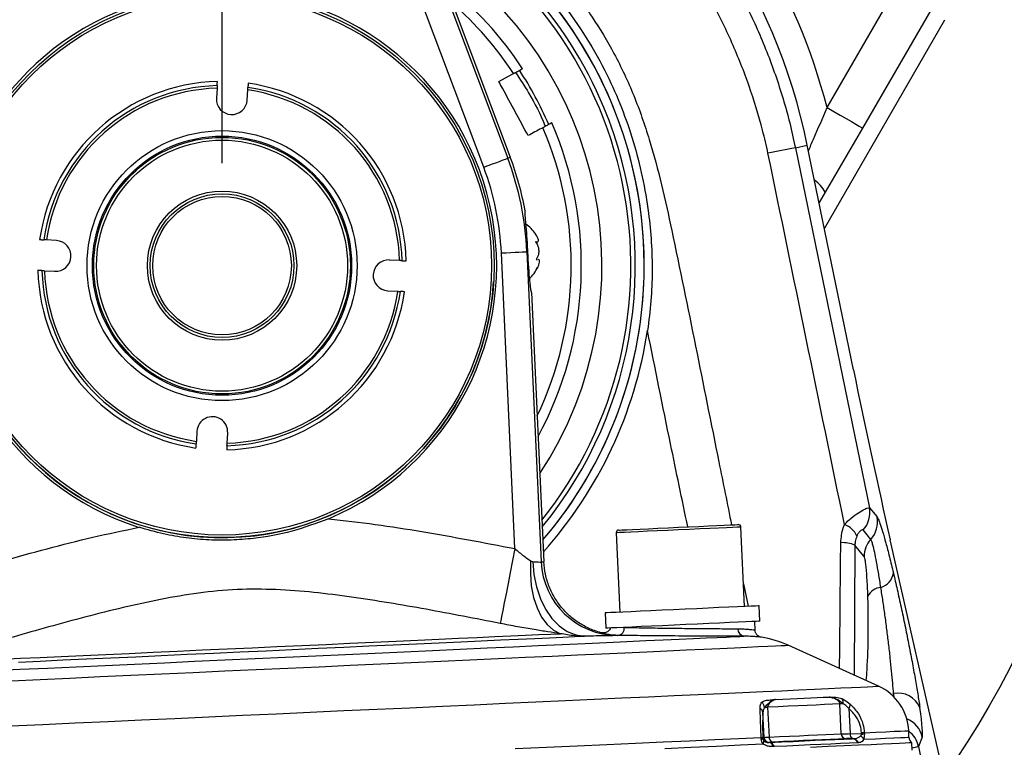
# Model space of a CAD drawing. Extents: x 0 to 8410, y 0 to 5940.
# Tile 56 of 210: x 1641 to 1833, y 4307 to 4449. Entities that reach past the tile are written whole.
import ezdxf

# ---------------------------------------------------------------- set-up
doc = ezdxf.new("R2010")
doc.units = 0
doc.header["$LTSCALE"] = 10
doc.layers.get('0').update_dxf_attribs({"linetype": 'CONTINUOUS'})
doc.styles.add('SLDTEXTSTYLE0', font='TXT', dxfattribs={"width": 0.605})
doc.dimstyles.new('SLDDIMSTYLE1', dxfattribs={"dimtxt": 50, "dimasz": 50, "dimexe": 0, "dimexo": 0.0625, "dimgap": 12.5, "dimtad": 1, "dimdec": 1, "dimrnd": 1e-09, "dimzin": 12, "dimtxsty": 'SLDTEXTSTYLE0', "dimsah": 1, "dimcen": 0.09, "dimazin": 3, "dimtfac": 1, "dimtofl": 0, "dimtmove": 0, "dimatfit": 3, "dimtolj": 1, "dimtzin": 12})

# ---------------------------------------------------------------- blocks, each defined once
blk = doc.blocks.new('_D_4')
at = {"color": 7, "linetype": 'CONTINUOUS'}
for p, q in [((1680.76, 4421.35), (1680.76, 5159.48)), ((3855.76, 4731.35), (3855.76, 5159.48)), ((1680.76, 5144.48), (3855.76, 5144.48))]:
    blk.add_line(p, q, dxfattribs=at)
for points in [[(1680.76, 5144.48), (1730.76, 5136.98), (1730.76, 5151.98)], [(3855.76, 5144.48), (3805.76, 5151.98), (3805.76, 5136.98)]]:
    blk.add_solid(points, dxfattribs=at)
at = {"color": 7, "linetype": 'CONTINUOUS', "insert": (2691.87, 5208.93), "char_height": 50, "attachment_point": 1, "style": 'SLDTEXTSTYLE0'}
blk.add_mtext('2175', dxfattribs=at)

msp = doc.modelspace()

# ---------------------------------------------------------------- linework, layer by layer
at = {"color": 8, "linetype": 'CONTINUOUS'}
for p, q in [((1798.64, 4432.14), (1899.62, 4607.04)), ((1902.13, 4595.43), (1805.55, 4428.15)), ((1709.64, 4493.5), (1736.42, 4422.28)), ((1731.74, 4420.52), (1704.96, 4491.74)), ((1792.45, 4424.32), (1794.78, 4424.8)), ((1792.45, 4424.32), (1806.88, 4354.18)), ((1736.42, 4422.28), (1736.92, 4422.47)), ((1798.23, 4415.66), (1797.07, 4413.68)), ((1737.8, 4346.22), (1735.17, 4403.84)), ((1740.16, 4404.06), (1740.28, 4404.07)), ((1740.16, 4404.06), (1742.92, 4343.6)), ((1806.88, 4354.18), (1808.37, 4352.37)), ((1804.06, 4346.91), (1803.88, 4321.56)), ((1782.36, 4339.33), (1783.24, 4334.96)), ((1806.59, 4336.57), (1806.58, 4336.87)), ((1757.89, 4329.3), (1757.79, 4329.29)), ((1811.59, 4317.94), (1811.54, 4317.42)), ((1786.37, 4309.38), (1786.14, 4314.27)), ((1787.05, 4315.29), (1787.32, 4309.48)), ((1801.4, 4310.12), (1801.13, 4315.94)), ((1802.89, 4315.03), (1803.11, 4310.15)), ((1785.81, 4309.19), (1785.8, 4309.42)), ((1786.13, 4309.44), (1786.14, 4309.24)), ((1786.14, 4309.24), (1786.37, 4309.38)), ((1803.11, 4310.15), (1805.35, 4310.12)), ((1803.49, 4309.17), (1803.62, 4309.18)), ((1805.35, 4310.12), (1805.35, 4310.31)), ((1805.88, 4310.34), (1805.9, 4310.11)), ((1817.18, 4309.45), (1816.45, 4307.65)), ((1787.29, 4308.43), (1787.36, 4308.44)), ((1788.38, 4307.62), (1788.23, 4307.62)), ((1804.75, 4308.37), (1804.66, 4308.37))]:
    msp.add_line(p, q, dxfattribs=at)
at = {"color": 7, "linetype": 'CONTINUOUS'}
for p, q in [((1710.14, 4493.69), (1736.92, 4422.47)), ((1798.11, 4408.61), (1821.59, 4449.28)), ((1679.78, 4435.94), (1679.66, 4433.97)), ((1685.65, 4433.62), (1685.77, 4435.59)), ((1803.77, 4381.08), (1794.78, 4424.8)), ((1648.49, 4406.24), (1646.52, 4406.36)), ((1741.87, 4405.94), (1742.15, 4405.95)), ((1741.96, 4402.56), (1742.19, 4402.58)), ((1742.18, 4402.62), (1742, 4402.61)), ((1715.35, 4402.34), (1713.38, 4402.45)), ((1742.05, 4400.65), (1742.22, 4401.02)), ((1646.17, 4400.37), (1648.14, 4400.25)), ((1713.03, 4396.46), (1715, 4396.35)), ((1741.06, 4396.1), (1743.46, 4343.64)), ((1675.87, 4369.08), (1675.75, 4367.12)), ((1681.74, 4366.77), (1681.86, 4368.73)), ((1757.55, 4349.3), (1758.26, 4333.82)), ((1782.56, 4334.93), (1781.85, 4350.41)), ((1830, 4263.98), (1810.93, 4347.93)), ((1755.42, 4333.69), (1755.56, 4330.69)), ((1785.53, 4332.06), (1785.39, 4335.06)), ((1784.61, 4330.34), (1784.53, 4332.01)), ((1808.67, 4319.38), (1791.04, 4327.38)), ((1814.59, 4309.45), (1814.53, 4310.73)), ((1815.21, 4306.92), (1815.14, 4308.36))]:
    msp.add_line(p, q, dxfattribs=at)
at = {"color": 7, "linetype": 'CONTINUOUS', "flags": 128}
for points in [[(1734.68, 4437.25), (1737.31, 4438.67), (1737.55, 4438.8)], [(1758.03, 4349.82), (1758.03, 4349.82), (1758.2, 4349.83), (1758.73, 4349.86), (1759.59, 4349.89), (1760.75, 4349.95), (1762.19, 4350.01), (1763.85, 4350.09), (1765.69, 4350.17), (1767.65, 4350.26), (1769.68, 4350.36), (1771.7, 4350.45), (1773.66, 4350.54), (1775.5, 4350.62), (1777.17, 4350.7), (1778.6, 4350.76), (1779.77, 4350.82), (1780.63, 4350.86), (1781.15, 4350.88), (1781.33, 4350.89), (1781.33, 4350.89)], [(1785.39, 4335.06), (1785.22, 4335.05), (1784.69, 4335.02), (1783.84, 4334.99), (1782.66, 4334.93), (1781.2, 4334.87), (1779.49, 4334.79), (1777.57, 4334.7), (1775.47, 4334.6), (1773.26, 4334.5), (1770.98, 4334.4), (1768.69, 4334.29), (1766.44, 4334.19), (1764.28, 4334.09), (1762.26, 4334), (1760.44, 4333.92), (1758.85, 4333.84), (1757.53, 4333.78), (1756.51, 4333.74), (1755.82, 4333.71), (1755.47, 4333.69), (1755.42, 4333.69)], [(1785.53, 4332.06), (1785.35, 4332.05), (1784.83, 4332.03), (1783.97, 4331.99), (1782.8, 4331.93), (1781.34, 4331.87), (1779.63, 4331.79), (1777.7, 4331.7), (1775.61, 4331.61), (1773.4, 4331.51), (1771.12, 4331.4), (1768.83, 4331.3), (1766.57, 4331.19), (1764.42, 4331.1), (1762.4, 4331), (1760.58, 4330.92), (1758.98, 4330.85), (1757.66, 4330.79), (1756.65, 4330.74), (1755.95, 4330.71), (1755.6, 4330.69), (1755.56, 4330.69)], [(1787.36, 4308.44), (1789.76, 4308.55), (1792.05, 4308.65), (1794.23, 4308.75), (1796.31, 4308.85), (1798.27, 4308.94), (1800.13, 4309.02), (1801.87, 4309.1), (1803.49, 4309.17)], [(1802.28, 4309.16), (1800.81, 4309.1), (1799.25, 4309.02), (1797.61, 4308.95), (1795.87, 4308.87), (1794.05, 4308.79), (1792.15, 4308.7), (1790.17, 4308.61), (1788.1, 4308.52)], [(1815.14, 4308.36), (1815.04, 4308.36), (1814.61, 4308.34), (1813.82, 4308.3), (1812.69, 4308.25), (1811.21, 4308.18), (1809.4, 4308.1), (1807.25, 4308), (1804.77, 4307.89), (1801.97, 4307.76), (1798.85, 4307.62), (1795.43, 4307.46)]]:
    msp.add_lwpolyline(points, dxfattribs=at)
at = {"color": 8, "linetype": 'CONTINUOUS', "flags": 128}
for points in [[(1798.64, 4432.14), (1799.93, 4431.4), (1801.18, 4430.68), (1802.34, 4430.01), (1803.37, 4429.41), (1804.23, 4428.92), (1804.89, 4428.53), (1805.34, 4428.27), (1805.55, 4428.15)], [(1731.74, 4420.52), (1732.63, 4420.86), (1733.48, 4421.18), (1734.27, 4421.47), (1734.96, 4421.74), (1735.55, 4421.96), (1735.99, 4422.12), (1736.29, 4422.23), (1736.42, 4422.28)], [(1735.17, 4403.84), (1736.11, 4403.88), (1737.02, 4403.92), (1737.86, 4403.96), (1738.61, 4403.99), (1739.23, 4404.02), (1739.71, 4404.04), (1740.02, 4404.06), (1740.16, 4404.06)], [(1781.85, 4350.41), (1781.67, 4350.4), (1781.12, 4350.38), (1780.23, 4350.34), (1779.01, 4350.28), (1777.51, 4350.21), (1775.78, 4350.13), (1773.86, 4350.05), (1771.81, 4349.95), (1769.7, 4349.86), (1767.59, 4349.76), (1765.54, 4349.67), (1763.62, 4349.58), (1761.89, 4349.5), (1760.39, 4349.43), (1759.18, 4349.38), (1758.28, 4349.33), (1757.73, 4349.31), (1757.55, 4349.3), (1757.55, 4349.3)], [(1807.16, 4348.01), (1806.45, 4348.88), (1805.68, 4349.85)], [(1805.84, 4344.67), (1805.15, 4345.54), (1804.06, 4346.91)], [(1737.8, 4346.22), (1737.34, 4343.87), (1736.9, 4341.58), (1736.48, 4339.41), (1736.09, 4337.42), (1735.74, 4335.65), (1735.45, 4334.15), (1735.22, 4332.96), (1735.05, 4332.11), (1734.95, 4331.62)], [(1740.87, 4343.84), (1740.82, 4341.35), (1741.01, 4338.95), (1741.45, 4336.7), (1742.12, 4334.65), (1743.01, 4332.88), (1744.08, 4331.43), (1745.32, 4330.34), (1746.67, 4329.63)], [(1741.3, 4343.68), (1741.51, 4341.16), (1742.01, 4338.73), (1742.78, 4336.45), (1743.79, 4334.39), (1745.03, 4332.61), (1746.44, 4331.16), (1748, 4330.08), (1749.66, 4329.4), (1751.36, 4329.15)], [(1637.84, 4324.66), (1641.49, 4324.83), (1645.35, 4325.01), (1649.43, 4325.19), (1653.68, 4325.39), (1658.09, 4325.59), (1662.65, 4325.8), (1667.31, 4326.01), (1672.06, 4326.23), (1676.88, 4326.45), (1681.73, 4326.67), (1686.6, 4326.89), (1691.45, 4327.11), (1696.27, 4327.33), (1701.02, 4327.55), (1705.68, 4327.76), (1710.24, 4327.97), (1714.65, 4328.17), (1718.9, 4328.36), (1722.98, 4328.55), (1726.84, 4328.73), (1730.49, 4328.89), (1733.89, 4329.05), (1737.03, 4329.19), (1739.89, 4329.32), (1742.46, 4329.44), (1744.73, 4329.54), (1746.67, 4329.63)], [(1636.12, 4322.46), (1641.37, 4322.7), (1646.77, 4322.94), (1652.31, 4323.2), (1657.96, 4323.45), (1663.71, 4323.72), (1669.53, 4323.98), (1675.4, 4324.25), (1681.3, 4324.52), (1687.22, 4324.79), (1693.12, 4325.06), (1699, 4325.33), (1704.82, 4325.59), (1710.56, 4325.86), (1716.22, 4326.11), (1721.75, 4326.37), (1727.15, 4326.61), (1732.4, 4326.85), (1737.48, 4327.09), (1742.36, 4327.31), (1747.03, 4327.52), (1751.48, 4327.72), (1755.69, 4327.92), (1759.64, 4328.1), (1763.32, 4328.27), (1766.72, 4328.42), (1769.81, 4328.56), (1772.6, 4328.69), (1775.08, 4328.8), (1777.22, 4328.9), (1779.04, 4328.98), (1780.51, 4329.05), (1781.63, 4329.1), (1782.41, 4329.14)], [(1641.13, 4324.11), (1645.33, 4324.3), (1649.74, 4324.51), (1654.33, 4324.72), (1659.06, 4324.93), (1663.93, 4325.15), (1668.91, 4325.38), (1673.96, 4325.61), (1679.06, 4325.85), (1684.2, 4326.08), (1689.33, 4326.31), (1694.43, 4326.55), (1699.49, 4326.78), (1704.46, 4327), (1709.33, 4327.23), (1714.07, 4327.44), (1718.65, 4327.65), (1723.06, 4327.85), (1727.27, 4328.05), (1731.25, 4328.23), (1734.99, 4328.4), (1738.47, 4328.56), (1741.67, 4328.7), (1744.57, 4328.84), (1747.17, 4328.95), (1749.43, 4329.06), (1751.36, 4329.15)], [(1639.66, 4320.46), (1645.32, 4320.72), (1651.1, 4320.99), (1657, 4321.26), (1662.98, 4321.53), (1669.04, 4321.81), (1675.15, 4322.08), (1681.29, 4322.36), (1687.43, 4322.65), (1693.57, 4322.93), (1699.68, 4323.2), (1705.74, 4323.48), (1711.72, 4323.75), (1717.62, 4324.02), (1723.4, 4324.29), (1729.06, 4324.55), (1734.56, 4324.8), (1739.9, 4325.04), (1745.06, 4325.28), (1750.01, 4325.5), (1754.75, 4325.72), (1759.25, 4325.92), (1763.5, 4326.12), (1767.49, 4326.3), (1771.21, 4326.47), (1774.63, 4326.63), (1777.76, 4326.77), (1780.57, 4326.9), (1783.07, 4327.01), (1785.23, 4327.11), (1787.07, 4327.19), (1788.56, 4327.26), (1789.7, 4327.31), (1790.5, 4327.35), (1790.94, 4327.37), (1791.04, 4327.38)], [(1639.64, 4311.67), (1645.84, 4311.95), (1652.16, 4312.24), (1658.57, 4312.53), (1665.05, 4312.83), (1671.59, 4313.12), (1678.17, 4313.43), (1684.76, 4313.73), (1691.36, 4314.03), (1697.93, 4314.33), (1704.47, 4314.63), (1710.95, 4314.92), (1717.36, 4315.21), (1723.68, 4315.5), (1729.88, 4315.79), (1735.96, 4316.06), (1741.9, 4316.33), (1747.67, 4316.6), (1753.26, 4316.85), (1758.66, 4317.1), (1763.85, 4317.34), (1768.81, 4317.56), (1773.54, 4317.78), (1778.01, 4317.98), (1782.22, 4318.18), (1786.16, 4318.36), (1789.8, 4318.52), (1793.15, 4318.68), (1796.2, 4318.81), (1798.92, 4318.94), (1801.32, 4319.05), (1803.4, 4319.14), (1805.13, 4319.22), (1806.53, 4319.29), (1807.58, 4319.33), (1808.28, 4319.37), (1808.63, 4319.38), (1808.67, 4319.38)], [(1788.56, 4316.82), (1790.03, 4316.88), (1791.46, 4316.95), (1792.83, 4317.01), (1794.17, 4317.07), (1795.45, 4317.13), (1796.69, 4317.19), (1797.88, 4317.24), (1799.02, 4317.29)], [(1786.45, 4315.27), (1786.51, 4315.27), (1786.58, 4315.27), (1786.65, 4315.27), (1786.72, 4315.28), (1786.8, 4315.28), (1786.88, 4315.29), (1786.96, 4315.29), (1787.05, 4315.29)], [(1801.13, 4315.94), (1799.68, 4315.87), (1798.13, 4315.8), (1796.49, 4315.72), (1794.77, 4315.65), (1792.97, 4315.56), (1791.08, 4315.48), (1789.11, 4315.39), (1787.05, 4315.29)], [(1805.88, 4310.34), (1808.16, 4310.44), (1810.09, 4310.53), (1811.68, 4310.6), (1812.92, 4310.66), (1813.81, 4310.7), (1814.35, 4310.72), (1814.53, 4310.73), (1814.53, 4310.73)], [(1737.85, 4307.23), (1743.97, 4307.51), (1749.93, 4307.78), (1755.71, 4308.05), (1761.29, 4308.3), (1766.67, 4308.55), (1771.82, 4308.78), (1776.74, 4309.01), (1781.4, 4309.22), (1785.8, 4309.42)], [(1787.32, 4309.48), (1789.37, 4309.57), (1791.34, 4309.66), (1793.23, 4309.75), (1795.04, 4309.83), (1796.76, 4309.91), (1798.39, 4309.98), (1799.94, 4310.05), (1801.4, 4310.12)], [(1805.78, 4309.05), (1808.08, 4309.16), (1810.04, 4309.25), (1811.66, 4309.32), (1812.92, 4309.38), (1813.84, 4309.42), (1814.39, 4309.45), (1814.59, 4309.45), (1814.59, 4309.45)], [(1767, 4307.28), (1772.17, 4307.52), (1777.09, 4307.74), (1781.75, 4307.96), (1786.15, 4308.16)], [(1804.66, 4308.37), (1803.02, 4308.29), (1801.27, 4308.21), (1799.39, 4308.13), (1797.41, 4308.04), (1795.31, 4307.94), (1793.11, 4307.84), (1790.8, 4307.73), (1788.38, 4307.62)]]:
    msp.add_lwpolyline(points, dxfattribs=at)
at = {"color": 7, "linetype": 'CONTINUOUS'}
for radius in [172.31, 53, 25, 24.46, 14.54, 14, 13.5]:
    msp.add_circle((1680.76, 4401.35), radius, dxfattribs=at)
at = {"color": 8, "linetype": 'CONTINUOUS'}
for radius in [52.5, 26.31, 25.25]:
    msp.add_circle((1680.76, 4401.35), radius, dxfattribs=at)
for centre, radius, start, end in [((1680.76, 4401.35), 121.84, 14.6378, 79.7804), ((1680.76, 4401.35), 80.52, 22.5227, 62.4344), ((1680.76, 4401.35), 79.65, 321.4894, 61.7335), ((1680.76, 4401.35), 68.03, 33.3994, 48.7222), ((1680.76, 4401.35), 69.34, 23.3736, 33.3158), ((1680.76, 4401.35), 35.9, 91.4488, 171.8617), ((1680.76, 4401.35), 34.6, 91.6293, 171.6811), ((1680.76, 4401.35), 34.6, 1.6293, 81.6811), ((1680.76, 4401.35), 35.9, 1.4488, 81.8617), ((1680.76, 4401.35), 80.52, 320.7885, 22.5227), ((1680.76, 4401.35), 68.03, 334.5007, 23.2791), ((1883.99, 3955.78), 477.4, 101.0547, 101.7073), ((1680.76, 4401.35), 59.46, 2.6143, 20.6086), ((1680.76, 4401.35), 54.47, 2.6143, 20.6086), ((1793.15, 4413.24), 5.63, 25.3811, 57.4209), ((1680.76, 4401.35), 35.9, 181.4488, 261.8617), ((1680.76, 4401.35), 34.6, 181.6293, 261.6811), ((1680.76, 4401.35), 35.9, 271.4488, 351.8617), ((1680.76, 4401.35), 34.6, 271.6293, 351.6811), ((1801.97, 4353.21), 5, 317.7566, 11.246), ((1800.61, 4346.96), 4.18, 23.9329, 70.2559), ((1803.47, 4351.39), 5, 317.498, 11.2506), ((1801.57, 4340.44), 6.93, 68.9453, 92.2499), ((1810.85, 4344.63), 5.01, 137.5126, 179.6028), ((1757.9, 4344.28), 14.99, 182.5939, 269.587), ((1808.16, 4341.94), 3.42, 286.1098, 351.5392), ((1809.41, 4335.55), 3.12, 95.3495, 154.8301), ((1757.73, 4330.69), 1.4, 276.5457, 6.5987), ((1782.62, 4330.47), 1.35, 175.0748, 261.0631), ((1756.13, 4325.65), 50.39, 354.1135, 356.52), ((1784.82, 4315.01), 1.65, 8.9287, 49.5882), ((1800.33, 4316.18), 1.44, 351.3262, 33.6382), ((1812.5, 4313.49), 4.55, 22.4242, 101.6591), ((1784.99, 4314.09), 1.17, 8.785, 59.265), ((1801.61, 4312.27), 3.69, 87.7784, 97.4739), ((1801.72, 4315.83), 1.42, 325.778, 2.6436), ((1812.28, 4308.41), 5.01, 11.9062, 68.1096), ((1811.56, 4306.61), 5, 11.8925, 53.3957), ((1775.39, 4539.64), 230.46, 272.5884, 272.6698), ((1787.08, 4309.25), 1.27, 182.5095, 188.1272), ((1785.71, 4309.91), 0.852, 277.7872, 300.6803), ((1787.13, 4309.29), 1, 182.8323, 186.5187), ((1785.51, 4308.64), 0.8, 323.0912, 13.4786), ((1787.37, 4309.43), 1, 182.8309, 265.4291), ((1788.26, 4309.44), 0.941, 177.886, 260.1754), ((1802.37, 4310.13), 0.97, 180.5309, 264.7261), ((1804.03, 4310.01), 0.925, 171.4524, 244.0321), ((1803.4, 4307.78), 1.39, 24.7023, 86.1011), ((1803.47, 4307.76), 1.43, 25.4547, 83.6898), ((1804.47, 4308.38), 1.47, 27.227, 62.5129), ((1807.8, 4262.43), 47.95, 92.2872, 92.9317), ((1807.23, 4310.13), 1.88, 180.4483, 182.4158), ((1805.2, 4306.83), 3.23, 77.5705, 87.2716), ((1802.98, 4309.99), 2.91, 359.8182, 2.267), ((1787.08, 4307.23), 1.22, 18.5449, 79.8773), ((1787.21, 4307.21), 1.24, 19.6601, 82.9122)]:
    msp.add_arc(centre, radius, start, end, dxfattribs=at)
at = {"color": 7, "linetype": 'CONTINUOUS'}
for centre, radius, start, end in [((1680.76, 4401.35), 116.41, 11.6208, 187.3281), ((1680.76, 4401.35), 82.25, 319.4574, 63.7655), ((1680.76, 4401.35), 82.25, 0, 63.7655), ((1680.76, 4401.35), 74, 326.7895, 56.4334), ((1680.76, 4401.35), 70, 33.2564, 51.6113), ((1680.76, 4401.35), 53.5, 292.8252, 252.4034), ((1680.76, 4401.35), 35.1, 91.5583, 171.7522), ((1680.76, 4401.35), 35.1, 1.5583, 81.7522), ((1682.66, 4433.8), 3, 176.6552, 356.6552), ((1680.76, 4401.35), 70, 331.6116, 23.4222), ((1680.76, 4401.35), 60, 10.2766, 20.6086), ((1735.91, 4403.75), 7, 32.7141, 54.6844), ((1648.32, 4403.25), 3, 266.6552, 86.6552), ((1680.76, 4401.35), 53, 180, 356.6552), ((1713.2, 4399.46), 3, 86.6552, 266.6552), ((1735.9, 4403.99), 7, 312.4375, 334.8019), ((1680.76, 4401.35), 82.25, 319.4574, 0), ((1680.76, 4401.35), 35.1, 181.5583, 261.7522), ((1680.76, 4401.35), 35.1, 271.5583, 351.7522), ((1680.76, 4401.35), 83.86, 318.2983, 351.3179), ((1678.86, 4368.91), 3, 356.6552, 176.6552), ((1781.35, 4350.39), 0.5, 2.6143, 92.6143), ((1758.05, 4349.32), 0.5, 92.6143, 182.6143), ((1643.9, 4331.45), 162.77, 356.879, 1.8013), ((1782.78, 4309.16), 20, 65.6143, 81.1894), ((1804.54, 4310.28), 10, 2.6143, 65.6143), ((1816.09, 4309.52), 1.5, 182.6143, 230.804)]:
    msp.add_arc(centre, radius, start, end, dxfattribs=at)
for centre, major_axis, ratio, start_param, end_param in [((1740.7, 4404.09), (-0.36, 7.99), 0.052408, 1.570796, 3.141593), ((1807.51, 4383.7), (-17.47, 85.41), 0.048084, 1.591638, 1.993063)]:
    msp.add_ellipse(centre, major_axis=major_axis, ratio=ratio, start_param=start_param, end_param=end_param, dxfattribs=at)
at = {"color": 8, "linetype": 'CONTINUOUS'}
for centre, major_axis, ratio, start_param, end_param in [((1807.49, 4331.35), (-4.72, 18), 0.045758, 3.798209, 3.859798), ((1812.38, 4332.36), (-4.72, 23), 0.051277, 3.218325, 3.861269)]:
    msp.add_ellipse(centre, major_axis=major_axis, ratio=ratio, start_param=start_param, end_param=end_param, dxfattribs=at)
for points, knots in [([(1567.63, 4386.8), (1567.31, 4389.88), (1566.65, 4396.07), (1566.65, 4405.44), (1567.37, 4414.86), (1568.89, 4424.18), (1571.17, 4433.36), (1574.19, 4442.29), (1577.97, 4451.04), (1582.49, 4459.46), (1587.71, 4467.5), (1593.58, 4475.07), (1600.14, 4482.2), (1607.27, 4488.73), (1614.9, 4494.6), (1622.93, 4499.79), (1631.46, 4504.33), (1640.34, 4508.13), (1649.47, 4511.12), (1657.58, 4513.16), (1662.71, 4513.88), (1664.7, 4514.15)], [0, 0, 0, 0, 0.05229, 0.105132, 0.157975, 0.211884, 0.264531, 0.317536, 0.371092, 0.425404, 0.478875, 0.532721, 0.587148, 0.642372, 0.695957, 0.749542, 0.803893, 0.859036, 0.912426, 0.966188, 1, 1, 1, 1]), ([(1686.57, 4515.2), (1686.91, 4515.19), (1690.41, 4515.14), (1697.1, 4514.29), (1706.6, 4512.57), (1715.19, 4510.17), (1722.91, 4507.39), (1729.76, 4504.41), (1736.63, 4500.87), (1743.36, 4496.77), (1750.33, 4491.85), (1757.28, 4486.08), (1764.11, 4479.37), (1770.4, 4472.04), (1776.03, 4464.22), (1780.96, 4456), (1785.17, 4447.46), (1788.69, 4438.51), (1791.05, 4430.74), (1792.1, 4425.94), (1792.45, 4424.32)], [0, 0, 0, 0, 0.006697, 0.07005, 0.134309, 0.199504, 0.247944, 0.298296, 0.348646, 0.40217, 0.455693, 0.519045, 0.582397, 0.646664, 0.71188, 0.774717, 0.837999, 0.901969, 0.96686, 1, 1, 1, 1]), ([(1787.12, 4423.25), (1786.79, 4424.75), (1785.78, 4429.18), (1783.54, 4436.42), (1780.17, 4444.9), (1776.13, 4453.22), (1771.75, 4460.59), (1767.27, 4467.06), (1764.25, 4470.72), (1762.73, 4472.55)], [0, 0, 0, 0, 0.0827631, 0.2452438, 0.4088379, 0.5755954, 0.7435326, 0.8714838, 1, 1, 1, 1]), ([(1747.94, 4456.49), (1749.62, 4454.29), (1752.97, 4449.89), (1757.36, 4442.53), (1761.13, 4434.54), (1764.09, 4425.93), (1766.45, 4417.13), (1770.96, 4396.18), (1775.32, 4374.05), (1779.2, 4354.92), (1780.03, 4350.83)], [0, 0, 0, 0, 0.0743728, 0.1487708, 0.2299605, 0.3114677, 0.3932741, 0.4748729, 0.8878088, 1, 1, 1, 1]), ([(1737.95, 4439.01), (1738.81, 4437.69), (1740.95, 4434.4), (1742.83, 4430.83), (1743.68, 4428.55), (1743.7, 4428.48)], [0, 0, 0, 0, 0.394138, 0.98093, 1, 1, 1, 1]), ([(1795, 4423.74), (1795.33, 4424.5), (1796.55, 4427.29), (1797.76, 4430.1), (1798.64, 4432.14)], [0, 0, 0, 0, 0.273167, 1, 1, 1, 1]), ([(1805.55, 4428.15), (1804.34, 4426.06), (1801.91, 4421.86), (1799.46, 4417.73), (1798.23, 4415.66)], [0, 0, 0, 0, 0.498126, 1, 1, 1, 1]), ([(1802.02, 4350.89), (1799.54, 4362.95), (1794.58, 4387.07), (1789.61, 4411.19), (1787.12, 4423.25)], [0, 0, 0, 0, 0.500001, 1, 1, 1, 1]), ([(1771.5, 4350.44), (1770.37, 4355.83), (1767.71, 4368.57), (1765.14, 4381.33), (1763.66, 4388.69)], [0, 0, 0, 0, 0.422757, 1, 1, 1, 1]), ([(1802.02, 4350.89), (1802.23, 4351.11), (1802.9, 4351.82), (1804.12, 4352.8), (1805.48, 4353.66), (1806.54, 4354.17), (1806.76, 4354.18), (1806.88, 4354.18)], [0, 0, 0, 0, 0.089849, 0.297874, 0.518388, 0.757106, 1, 1, 1, 1]), ([(1701.51, 4352.04), (1704.55, 4351.7), (1710.63, 4351), (1722.74, 4349.08), (1731.78, 4347.36), (1737.8, 4346.22)], [0, 0, 0, 0, 0.24953, 0.499374, 1, 1, 1, 1]), ([(1801.3, 4347.37), (1801.39, 4348.36), (1801.5, 4349.58), (1801.94, 4350.68), (1802.02, 4350.89)], [0, 0, 0, 0, 0.808308, 1, 1, 1, 1]), ([(1808.37, 4352.37), (1808.45, 4352.25), (1808.6, 4352), (1808.96, 4351.09), (1809.44, 4349.6), (1810.06, 4347.39), (1810.77, 4344.68), (1811.29, 4342.53), (1811.55, 4341.44)], [0, 0, 0, 0, 0.135162, 0.272669, 0.451356, 0.635501, 0.8151, 1, 1, 1, 1]), ([(1628.98, 4341.25), (1634.86, 4342.93), (1643.7, 4345.46), (1655.58, 4348.49), (1661.58, 4349.73), (1664.59, 4350.36)], [0, 0, 0, 0, 0.499599, 0.749684, 1, 1, 1, 1]), ([(1805.68, 4349.85), (1805.57, 4349.88), (1805.42, 4349.92), (1804.92, 4349.47), (1804.63, 4349.07), (1804.48, 4348.75), (1804.43, 4348.65)], [0, 0, 0, 0, 0.540733, 0.743976, 0.917401, 1, 1, 1, 1]), ([(1801.07, 4322.83), (1801.08, 4323.98), (1801.16, 4332.16), (1801.23, 4340.34), (1801.3, 4347.37)], [0, 0, 0, 0, 0.140576, 1, 1, 1, 1]), ([(1804.43, 4348.65), (1804.3, 4348.31), (1804.1, 4347.77), (1804.07, 4347.14), (1804.06, 4346.91)], [0, 0, 0, 0, 0.6387943, 1, 1, 1, 1]), ([(1809.11, 4338.65), (1808.97, 4339.54), (1808.69, 4341.35), (1808.28, 4343.64), (1807.9, 4345.56), (1807.59, 4346.86), (1807.34, 4347.69), (1807.22, 4347.91), (1807.16, 4348.01)], [0, 0, 0, 0, 0.177897, 0.360958, 0.537853, 0.720467, 0.858804, 1, 1, 1, 1]), ([(1737.8, 4346.22), (1738.38, 4345.72), (1739.42, 4344.84), (1740.43, 4344.14), (1740.87, 4343.84)], [0, 0, 0, 0, 0.560657, 1, 1, 1, 1]), ([(1740.87, 4343.84), (1740.98, 4343.78), (1741.12, 4343.7), (1741.26, 4343.69), (1741.3, 4343.68)], [0, 0, 0, 0, 0.760709, 1, 1, 1, 1]), ([(1741.3, 4343.68), (1741.68, 4343.65), (1742.43, 4343.59), (1742.84, 4343.59), (1742.91, 4343.6), (1742.92, 4343.6)], [0, 0, 0, 0, 0.434139, 0.867309, 1, 1, 1, 1]), ([(1742.92, 4343.6), (1743, 4343.61), (1743.12, 4343.63), (1743.3, 4343.64), (1743.4, 4343.64), (1743.46, 4343.64)], [0, 0, 0, 0, 0.4559484, 0.6747818, 1, 1, 1, 1]), ([(1806.58, 4336.87), (1806.57, 4337.22), (1806.53, 4338.21), (1806.46, 4339.73), (1806.33, 4341.82), (1806.17, 4343.4), (1805.99, 4344.37), (1805.89, 4344.57), (1805.84, 4344.67)], [0, 0, 0, 0, 0.083598, 0.241366, 0.399078, 0.694875, 0.847453, 1, 1, 1, 1]), ([(1811.55, 4341.44), (1811.8, 4340.38), (1812.29, 4338.27), (1813.05, 4334.82), (1813.8, 4331.28), (1814.52, 4327.7), (1815.19, 4324.2), (1815.8, 4320.87), (1816.32, 4317.8), (1816.58, 4316.08), (1816.71, 4315.22)], [0, 0, 0, 0, 0.1245283, 0.2490494, 0.3722865, 0.4955186, 0.6214397, 0.7473691, 0.8736794, 1, 1, 1, 1]), ([(1734.95, 4331.62), (1730.14, 4332.56), (1720.51, 4334.44), (1708.41, 4336.48), (1698.64, 4337.72), (1691.22, 4338.31), (1683.69, 4338.33), (1676.18, 4337.63), (1668.78, 4336.36), (1659.03, 4334.2), (1647.15, 4331.06), (1637.74, 4328.31), (1633.15, 4326.97)], [0, 0, 0, 0, 0.141803, 0.283705, 0.355155, 0.42675, 0.499284, 0.572507, 0.644456, 0.716614, 0.861501, 1, 1, 1, 1]), ([(1811.59, 4317.94), (1811.54, 4318.6), (1811.44, 4319.94), (1811.22, 4322.32), (1810.95, 4324.93), (1810.64, 4327.67), (1810.28, 4330.49), (1809.91, 4333.29), (1809.51, 4336.07), (1809.25, 4337.78), (1809.11, 4338.65)], [0, 0, 0, 0, 0.12399, 0.251446, 0.374925, 0.501949, 0.623402, 0.748283, 0.872335, 1, 1, 1, 1]), ([(1746.67, 4329.63), (1745.88, 4329.75), (1744.27, 4329.98), (1741.46, 4330.43), (1738.33, 4330.97), (1736.09, 4331.4), (1734.95, 4331.62)], [0, 0, 0, 0, 0.225914, 0.456895, 0.724648, 1, 1, 1, 1]), ([(1751.36, 4329.15), (1750.73, 4329.16), (1749.16, 4329.19), (1747.6, 4329.47), (1746.67, 4329.63)], [0, 0, 0, 0, 0.40174, 1, 1, 1, 1]), ([(1756.43, 4329.41), (1756.04, 4329.47), (1755.34, 4329.58), (1754.78, 4329.75), (1754.7, 4329.79), (1754.65, 4329.81)], [0, 0, 0, 0, 0.381676, 0.6870512, 1, 1, 1, 1]), ([(1759.16, 4330.86), (1759.53, 4330.85), (1760.39, 4330.83), (1762.03, 4330.8), (1764.03, 4330.76), (1766.23, 4330.73), (1768.53, 4330.69), (1770.91, 4330.67), (1773.26, 4330.64), (1775.56, 4330.62), (1777.68, 4330.61), (1779.65, 4330.59), (1780.73, 4330.59), (1781.28, 4330.58)], [0, 0, 0, 0, 0.072458, 0.163963, 0.258128, 0.349632, 0.443788, 0.535221, 0.629299, 0.720656, 0.814655, 0.906002, 1, 1, 1, 1]), ([(1781.28, 4330.58), (1781.46, 4330.58), (1782.13, 4330.57), (1783.11, 4330.51), (1784, 4330.42), (1784.53, 4330.35), (1784.56, 4330.34), (1784.58, 4330.34)], [0, 0, 0, 0, 0.089433, 0.323445, 0.564072, 0.798701, 1, 1, 1, 1]), ([(1757.79, 4329.29), (1757.74, 4329.28), (1757.59, 4329.27), (1756.88, 4329.24), (1755.56, 4329.21), (1753.74, 4329.18), (1752.16, 4329.16), (1751.36, 4329.15)], [0, 0, 0, 0, 0.1323678, 0.346025, 0.5659775, 0.7798458, 1, 1, 1, 1]), ([(1785.85, 4328.92), (1785.83, 4328.93), (1785.8, 4328.93), (1785.26, 4328.99), (1784.33, 4329.08), (1783.32, 4329.13), (1782.6, 4329.14), (1782.41, 4329.14)], [0, 0, 0, 0, 0.195765, 0.43828, 0.671925, 0.911569, 1, 1, 1, 1]), ([(1785.59, 4315.1), (1785.58, 4315.25), (1785.58, 4315.75), (1785.77, 4316.06), (1785.89, 4316.27)], [0, 0, 0, 0, 0.308806, 1, 1, 1, 1]), ([(1785.89, 4316.27), (1786.12, 4316.39), (1786.57, 4316.65), (1787.51, 4316.71), (1788.15, 4316.78), (1788.48, 4316.81), (1788.56, 4316.82), (1788.56, 4316.82)], [0, 0, 0, 0, 0.316677, 0.647794, 0.923273, 0.994412, 1, 1, 1, 1]), ([(1788.56, 4316.82), (1788.56, 4316.81), (1788.54, 4316.81), (1788.48, 4316.79), (1788.37, 4316.74), (1788.12, 4316.64), (1787.45, 4316.33), (1786.88, 4315.72), (1786.45, 4315.27)], [0, 0, 0, 0, 0.005343, 0.024356, 0.079997, 0.155859, 0.368521, 1, 1, 1, 1]), ([(1788.56, 4316.82), (1788.33, 4316.71), (1787.91, 4316.52), (1787.42, 4316.14), (1787.16, 4315.77), (1787.07, 4315.54), (1787.05, 4315.4), (1787.05, 4315.32), (1787.05, 4315.29)], [0, 0, 0, 0, 0.407103, 0.748028, 0.896352, 0.940381, 0.977594, 1, 1, 1, 1]), ([(1799.02, 4317.29), (1799.02, 4317.29), (1799.05, 4317.29), (1799.22, 4317.29), (1799.41, 4317.29), (1799.83, 4317.28), (1800.4, 4317.3), (1801.13, 4317.1), (1801.53, 4316.98)], [0, 0, 0, 0, 0.0055902, 0.0291294, 0.2291821, 0.240148, 0.576869, 1, 1, 1, 1]), ([(1801.13, 4315.94), (1801.13, 4315.98), (1801.12, 4316.08), (1801.05, 4316.25), (1800.82, 4316.56), (1800.14, 4317), (1799.48, 4317.17), (1799.02, 4317.29)], [0, 0, 0, 0, 0.032287, 0.074249, 0.14987, 0.395237, 1, 1, 1, 1]), ([(1801.76, 4315.96), (1801.41, 4316.24), (1800.83, 4316.69), (1800.13, 4316.99), (1799.64, 4317.15), (1799.35, 4317.22), (1799.13, 4317.27), (1799.06, 4317.29), (1799.03, 4317.29), (1799.02, 4317.29), (1799.02, 4317.29)], [0, 0, 0, 0, 0.3956948, 0.6604745, 0.7611223, 0.9130133, 0.973299, 0.9923399, 0.9946667, 1, 1, 1, 1]), ([(1801.53, 4316.98), (1801.68, 4316.91), (1802.19, 4316.67), (1802.74, 4316.22), (1803.13, 4315.9)], [0, 0, 0, 0, 0.2934224, 1, 1, 1, 1]), ([(1785.8, 4309.42), (1785.77, 4310.2), (1785.7, 4311.72), (1785.63, 4313.65), (1785.6, 4314.63), (1785.59, 4315.1)], [0, 0, 0, 0, 0.353725, 0.696783, 1, 1, 1, 1]), ([(1786.14, 4314.27), (1786.12, 4313.88), (1786.08, 4313.05), (1786.06, 4311.41), (1786.1, 4310.1), (1786.13, 4309.44)], [0, 0, 0, 0, 0.310834, 0.654052, 1, 1, 1, 1]), ([(1786.45, 4315.27), (1786.34, 4315.09), (1786.18, 4314.82), (1786.15, 4314.4), (1786.14, 4314.27)], [0, 0, 0, 0, 0.688293, 1, 1, 1, 1]), ([(1802.89, 4315.03), (1802.62, 4315.31), (1802.23, 4315.7), (1801.87, 4315.9), (1801.76, 4315.96)], [0, 0, 0, 0, 0.708645, 1, 1, 1, 1]), ([(1805.35, 4310.31), (1805.29, 4310.8), (1805.15, 4311.92), (1804.31, 4313.62), (1803.39, 4314.53), (1802.89, 4315.03)], [0, 0, 0, 0, 0.254031, 0.589494, 1, 1, 1, 1]), ([(1803.13, 4315.9), (1803.7, 4315.3), (1804.74, 4314.2), (1805.66, 4312.21), (1805.82, 4310.9), (1805.88, 4310.34)], [0, 0, 0, 0, 0.401965, 0.739795, 1, 1, 1, 1]), ([(1785.81, 4309.19), (1785.88, 4309.19), (1786.06, 4309.2), (1786.11, 4309.23), (1786.14, 4309.24)], [0, 0, 0, 0, 0.432132, 1, 1, 1, 1]), ([(1785.81, 4309.19), (1785.81, 4309.19), (1785.84, 4309.19), (1785.91, 4309.19), (1785.98, 4309.19), (1786.03, 4309.19), (1786.04, 4309.19), (1786.05, 4309.19), (1786.06, 4309.19), (1786.08, 4309.19), (1786.1, 4309.19), (1786.13, 4309.18), (1786.14, 4309.18), (1786.14, 4309.18)], [0, 0, 0, 0, 0.0111973, 0.1403024, 0.4215659, 0.4916978, 0.5092109, 0.5442519, 0.5792859, 0.6493853, 0.7194681, 0.8597426, 1, 1, 1, 1]), ([(1786.15, 4308.16), (1786.07, 4308.29), (1785.92, 4308.56), (1785.85, 4308.9), (1785.82, 4309.07)], [0, 0, 0, 0, 0.511744, 1, 1, 1, 1]), ([(1786.14, 4309.18), (1786.15, 4309.14), (1786.16, 4309.07), (1786.21, 4308.94), (1786.25, 4308.87), (1786.29, 4308.82)], [0, 0, 0, 0, 0.227408, 0.428468, 1, 1, 1, 1]), ([(1786.29, 4308.82), (1786.4, 4308.72), (1786.62, 4308.5), (1786.99, 4308.42), (1787.19, 4308.43), (1787.29, 4308.43)], [0, 0, 0, 0, 0.324922, 0.665682, 1, 1, 1, 1]), ([(1786.37, 4309.38), (1786.42, 4309.4), (1786.54, 4309.43), (1787.02, 4309.46), (1787.32, 4309.48)], [0, 0, 0, 0, 0.386496, 1, 1, 1, 1]), ([(1788.1, 4308.52), (1787.86, 4308.5), (1787.51, 4308.48), (1787.4, 4308.45), (1787.36, 4308.44)], [0, 0, 0, 0, 0.675188, 1, 1, 1, 1]), ([(1801.4, 4310.12), (1801.56, 4310.13), (1801.97, 4310.14), (1802.68, 4310.14), (1803.11, 4310.15)], [0, 0, 0, 0, 0.386586, 1, 1, 1, 1]), ([(1803.49, 4309.17), (1803.2, 4309.18), (1802.71, 4309.18), (1802.41, 4309.17), (1802.28, 4309.16)], [0, 0, 0, 0, 0.574904, 1, 1, 1, 1]), ([(1803.62, 4309.18), (1803.81, 4309.19), (1804.18, 4309.21), (1804.69, 4309.33), (1805, 4309.57), (1805.15, 4309.68)], [0, 0, 0, 0, 0.3343117, 0.6750746, 1, 1, 1, 1]), ([(1805.78, 4309.05), (1805.67, 4308.9), (1805.47, 4308.6), (1805.15, 4308.43), (1804.88, 4308.39), (1804.75, 4308.37)], [0, 0, 0, 0, 0.3339768, 0.6789541, 1, 1, 1, 1]), ([(1805.15, 4309.68), (1805.2, 4309.74), (1805.28, 4309.81), (1805.34, 4309.95), (1805.35, 4310.02), (1805.36, 4310.05)], [0, 0, 0, 0, 0.5715, 0.806926, 1, 1, 1, 1]), ([(1805.35, 4310.12), (1805.49, 4310.11), (1805.72, 4310.1), (1805.84, 4310.11), (1805.9, 4310.11)], [0, 0, 0, 0, 0.567884, 1, 1, 1, 1]), ([(1805.36, 4310.05), (1805.39, 4310.06), (1805.46, 4310.07), (1805.53, 4310.08), (1805.59, 4310.08), (1805.62, 4310.09), (1805.65, 4310.09), (1805.67, 4310.09), (1805.69, 4310.09), (1805.76, 4310.1), (1805.83, 4310.1), (1805.88, 4310.11), (1805.89, 4310.11), (1805.9, 4310.11)], [0, 0, 0, 0, 0.140288, 0.280538, 0.35064, 0.420693, 0.455763, 0.490786, 0.508317, 0.578374, 0.859701, 0.988772, 1, 1, 1, 1]), ([(1805.9, 4309.98), (1805.89, 4309.81), (1805.88, 4309.47), (1805.81, 4309.19), (1805.78, 4309.05)], [0, 0, 0, 0, 0.488253, 1, 1, 1, 1]), ([(1788.23, 4307.62), (1788.02, 4307.62), (1787.57, 4307.63), (1786.83, 4307.75), (1786.38, 4308.02), (1786.15, 4308.16)], [0, 0, 0, 0, 0.3210479, 0.6660358, 1, 1, 1, 1]), ([(1816.45, 4307.65), (1816.35, 4307.58), (1816.21, 4307.5), (1815.4, 4307.36), (1815.19, 4307.33)], [0, 0, 0, 0, 0.7436, 1, 1, 1, 1]), ([(1816.45, 4307.65), (1830.39, 4239.85), (1869.4, 4050.19), (1920.92, 3799.59), (1961.05, 3604.6), (1978.57, 3519.28), (1986.06, 3482.7), (1993.56, 3446.13), (2001.08, 3409.57), (2006.14, 3385.22), (2008.67, 3373.05)], [0, 0, 0, 0, 0.2176069, 0.6087911, 0.8043831, 0.8435092, 0.8826445, 0.9217748, 0.9608903, 1, 1, 1, 1])]:
    msp.add_open_spline(points, degree=3, knots=knots, dxfattribs=at)
at = {"color": 7, "linetype": 'CONTINUOUS'}
for points, knots in [([(1743.52, 4456.72), (1744.69, 4455.33), (1747.65, 4451.85), (1751.83, 4445.79), (1755.67, 4438.95), (1758.67, 4432.16), (1760.97, 4425.54), (1762.73, 4418.67), (1763.85, 4412.1), (1764.45, 4405.93), (1764.61, 4400.21), (1764.4, 4394.44), (1763.91, 4390.62), (1763.66, 4388.69)], [0, 0, 0, 0, 0.07446, 0.187195, 0.301057, 0.395611, 0.490834, 0.588059, 0.68596, 0.763547, 0.842039, 0.920523, 1, 1, 1, 1]), ([(1737.55, 4438.8), (1737.81, 4438.94), (1738.24, 4439.17), (1738.78, 4439.46), (1739.18, 4439.68), (1739.29, 4439.74), (1739.3, 4439.74), (1739.3, 4439.74)], [0, 0, 0, 0, 0.263082, 0.437919, 0.713032, 0.988158, 1, 1, 1, 1]), ([(1679.81, 4436.44), (1679.81, 4436.44), (1679.81, 4436.44), (1679.81, 4436.46), (1679.81, 4436.54), (1679.82, 4436.72), (1679.84, 4436.96), (1679.85, 4437.14), (1679.85, 4437.24), (1679.85, 4437.24)], [0, 0, 0, 0, 0.00126, 0.134259, 0.348269, 0.562315, 0.776842, 0.991999, 1, 1, 1, 1]), ([(1740.38, 4426.69), (1738.72, 4429.77), (1736.82, 4433.29), (1734.92, 4436.81), (1734.68, 4437.25)], [0, 0, 0, 0, 0.874246, 1, 1, 1, 1]), ([(1679.81, 4436.44), (1679.8, 4436.43), (1679.8, 4436.42), (1679.8, 4436.34), (1679.79, 4436.22), (1679.78, 4436.07), (1679.78, 4435.98), (1679.78, 4435.94)], [0, 0, 0, 0, 0.206494, 0.42001, 0.634146, 0.848958, 1, 1, 1, 1]), ([(1685.77, 4435.59), (1685.77, 4435.59), (1685.77, 4435.65), (1685.78, 4435.77), (1685.78, 4435.92), (1685.79, 4436.03), (1685.79, 4436.08), (1685.79, 4436.09), (1685.79, 4436.09)], [0, 0, 0, 0, 0.012497, 0.228441, 0.444142, 0.659506, 0.873981, 1, 1, 1, 1]), ([(1685.84, 4436.89), (1685.84, 4436.86), (1685.83, 4436.73), (1685.82, 4436.52), (1685.81, 4436.3), (1685.8, 4436.17), (1685.8, 4436.1), (1685.8, 4436.09), (1685.79, 4436.09)], [0, 0, 0, 0, 0.085306, 0.301091, 0.516449, 0.731442, 0.865812, 1, 1, 1, 1]), ([(1743.25, 4428.24), (1743.17, 4428.19), (1742.21, 4427.68), (1741.25, 4427.16), (1740.38, 4426.69)], [0, 0, 0, 0, 0.085856, 1, 1, 1, 1]), ([(1744.99, 4429.18), (1744.99, 4429.18), (1744.97, 4429.17), (1744.77, 4429.06), (1744.34, 4428.83), (1743.84, 4428.56), (1743.41, 4428.32), (1743.25, 4428.24)], [0, 0, 0, 0, 0.117943, 0.392312, 0.562541, 0.838864, 1, 1, 1, 1]), ([(1739.8, 4412.06), (1739.77, 4411.97), (1739.7, 4411.79), (1739.81, 4410.43), (1739.99, 4408.43), (1740.17, 4406.18), (1740.25, 4404.68), (1740.28, 4404.07)], [0, 0, 0, 0, 0.213093, 0.426194, 0.63981, 0.854538, 1, 1, 1, 1]), ([(1645.22, 4406.43), (1645.26, 4406.43), (1645.38, 4406.43), (1645.59, 4406.41), (1645.81, 4406.4), (1645.95, 4406.39), (1646.01, 4406.39), (1646.02, 4406.39), (1646.02, 4406.39)], [0, 0, 0, 0, 0.085418, 0.301049, 0.516524, 0.731438, 0.865814, 1, 1, 1, 1]), ([(1646.52, 4406.36), (1646.52, 4406.36), (1646.46, 4406.36), (1646.34, 4406.37), (1646.2, 4406.38), (1646.09, 4406.38), (1646.03, 4406.39), (1646.02, 4406.39), (1646.02, 4406.39)], [0, 0, 0, 0, 0.012492, 0.228362, 0.444164, 0.65946, 0.873962, 1, 1, 1, 1]), ([(1741.73, 4407.64), (1741.89, 4407.38), (1742.17, 4406.93), (1742.36, 4406.4), (1742.38, 4406.07), (1742.24, 4405.93), (1742.03, 4405.95), (1741.86, 4406.03), (1741.8, 4406.05)], [0, 0, 0, 0, 0.235584, 0.408162, 0.581152, 0.745077, 0.917189, 1, 1, 1, 1]), ([(1741.8, 4406.05), (1741.96, 4405.82), (1742.23, 4405.43), (1742.44, 4404.67), (1742.48, 4403.96), (1742.36, 4403.31), (1742.17, 4402.85), (1742.01, 4402.63), (1741.96, 4402.56)], [0, 0, 0, 0, 0.235581, 0.408152, 0.58114, 0.745073, 0.917165, 1, 1, 1, 1]), ([(1742.36, 4402.6), (1742.42, 4402.55), (1742.55, 4402.45), (1742.56, 4402.06), (1742.45, 4401.54), (1742.25, 4401.05), (1742.1, 4400.75), (1742.05, 4400.65)], [0, 0, 0, 0, 0.22576, 0.452064, 0.666555, 0.891666, 1, 1, 1, 1]), ([(1715.85, 4402.31), (1715.85, 4402.31), (1715.85, 4402.31), (1715.83, 4402.31), (1715.77, 4402.31), (1715.65, 4402.32), (1715.5, 4402.33), (1715.4, 4402.33), (1715.35, 4402.34)], [0, 0, 0, 0, 0.034121, 0.166973, 0.380977, 0.595008, 0.809542, 1, 1, 1, 1]), ([(1715.85, 4402.31), (1715.85, 4402.31), (1715.86, 4402.31), (1715.95, 4402.3), (1716.13, 4402.29), (1716.34, 4402.28), (1716.52, 4402.27), (1716.61, 4402.26), (1716.65, 4402.26)], [0, 0, 0, 0, 0.132561, 0.345954, 0.559641, 0.773999, 0.908472, 1, 1, 1, 1]), ([(1645.67, 4400.4), (1645.67, 4400.4), (1645.67, 4400.4), (1645.66, 4400.4), (1645.57, 4400.4), (1645.39, 4400.42), (1645.15, 4400.43), (1644.97, 4400.44), (1644.87, 4400.44), (1644.87, 4400.45)], [0, 0, 0, 0, 0.00126, 0.134278, 0.348309, 0.562325, 0.776828, 0.992097, 1, 1, 1, 1]), ([(1645.67, 4400.4), (1645.68, 4400.4), (1645.69, 4400.4), (1645.77, 4400.39), (1645.9, 4400.39), (1646.04, 4400.38), (1646.13, 4400.37), (1646.17, 4400.37)], [0, 0, 0, 0, 0.20648, 0.420048, 0.63405, 0.848777, 1, 1, 1, 1]), ([(1715, 4396.35), (1715.01, 4396.35), (1715.08, 4396.34), (1715.2, 4396.33), (1715.35, 4396.33), (1715.44, 4396.32), (1715.49, 4396.32), (1715.49, 4396.32), (1715.5, 4396.32)], [0, 0, 0, 0, 0.052296, 0.268059, 0.483701, 0.698733, 0.833288, 1, 1, 1, 1]), ([(1716.3, 4396.27), (1716.26, 4396.27), (1716.13, 4396.28), (1715.92, 4396.29), (1715.7, 4396.31), (1715.55, 4396.31), (1715.5, 4396.32), (1715.5, 4396.32), (1715.5, 4396.32)], [0, 0, 0, 0, 0.091582, 0.307007, 0.522459, 0.737451, 0.951706, 1, 1, 1, 1]), ([(1675.68, 4365.81), (1675.68, 4365.85), (1675.69, 4365.98), (1675.7, 4366.19), (1675.71, 4366.41), (1675.72, 4366.56), (1675.72, 4366.61), (1675.72, 4366.62), (1675.72, 4366.62)], [0, 0, 0, 0, 0.091678, 0.307016, 0.522448, 0.737445, 0.951703, 1, 1, 1, 1]), ([(1675.75, 4367.12), (1675.75, 4367.1), (1675.75, 4367.03), (1675.74, 4366.91), (1675.73, 4366.77), (1675.73, 4366.68), (1675.72, 4366.63), (1675.72, 4366.62), (1675.72, 4366.62)], [0, 0, 0, 0, 0.0521521, 0.2679154, 0.4836139, 0.6986997, 0.833251, 1, 1, 1, 1]), ([(1681.71, 4366.27), (1681.71, 4366.26), (1681.71, 4366.25), (1681.71, 4366.16), (1681.7, 4365.98), (1681.69, 4365.78), (1681.68, 4365.6), (1681.67, 4365.5), (1681.67, 4365.46)], [0, 0, 0, 0, 0.13257, 0.345952, 0.55964, 0.77404, 0.908377, 1, 1, 1, 1]), ([(1681.71, 4366.27), (1681.71, 4366.27), (1681.71, 4366.27), (1681.72, 4366.28), (1681.72, 4366.34), (1681.73, 4366.46), (1681.73, 4366.61), (1681.74, 4366.72), (1681.74, 4366.77)], [0, 0, 0, 0, 0.0341209, 0.1669343, 0.3809363, 0.5950886, 0.8095806, 1, 1, 1, 1]), ([(1701.51, 4352.04), (1699.16, 4351.16), (1694.41, 4349.39), (1687.98, 4348.23), (1682.54, 4347.82), (1678.17, 4347.85), (1673.76, 4348.25), (1669.2, 4349.03), (1666.18, 4349.9), (1664.59, 4350.36)], [0, 0, 0, 0, 0.19927, 0.402753, 0.516994, 0.632162, 0.749985, 0.868637, 1, 1, 1, 1]), ([(1754.65, 4329.81), (1754.21, 4329.95), (1752.95, 4330.31), (1750.99, 4331.24), (1748.89, 4332.67), (1747.07, 4334.45), (1745.56, 4336.5), (1744.44, 4338.78), (1743.69, 4341.18), (1743.53, 4342.83), (1743.46, 4343.64)], [0, 0, 0, 0, 0.0735062, 0.206681, 0.3398579, 0.4729498, 0.6060361, 0.7389481, 0.8718636, 1, 1, 1, 1]), ([(1756.44, 4330.73), (1756.41, 4330.68), (1756.33, 4330.47), (1756.08, 4330.15), (1755.66, 4329.87), (1755.16, 4329.74), (1754.82, 4329.79), (1754.65, 4329.81)], [0, 0, 0, 0, 0.077306, 0.308016, 0.538649, 0.769331, 1, 1, 1, 1]), ([(1785.84, 4328.93), (1785.84, 4328.93), (1785.83, 4328.93), (1785.79, 4328.93), (1785.69, 4328.96), (1785.5, 4329.02), (1785.23, 4329.16), (1784.92, 4329.45), (1784.67, 4329.85), (1784.63, 4330.19), (1784.62, 4330.34)], [0, 0, 0, 0, 0.002191, 0.023526, 0.070278, 0.158785, 0.323999, 0.506062, 0.774416, 1, 1, 1, 1]), ([(1757.89, 4329.3), (1757.34, 4329.32), (1756.78, 4329.34), (1756.43, 4329.41), (1756.43, 4329.41)], [0, 0, 0, 0, 0.986274, 1, 1, 1, 1]), ([(1782.41, 4329.14), (1781.82, 4329.14), (1780.63, 4329.14), (1778.48, 4329.14), (1776.1, 4329.15), (1773.59, 4329.15), (1770.96, 4329.17), (1768.35, 4329.18), (1765.78, 4329.21), (1763.36, 4329.23), (1761.13, 4329.25), (1759.29, 4329.28), (1758.32, 4329.29), (1757.89, 4329.3)], [0, 0, 0, 0, 0.091162, 0.184969, 0.276151, 0.369971, 0.461241, 0.555151, 0.646496, 0.740481, 0.831813, 0.925794, 1, 1, 1, 1])]:
    msp.add_open_spline(points, degree=3, knots=knots, dxfattribs=at)

# ---------------------------------------------------------------- dimensions: what is measured, and where the dimension line sits
dim = msp.add_linear_dim(base=(3855.76, 5144.48), p1=(1680.76, 4401.35), p2=(3855.76, 4711.35), dimstyle='SLDDIMSTYLE1', dxfattribs=at)
dim.commit()
dim.dimension.update_dxf_attribs({"geometry": '_D_4', "text_midpoint": (2768.26, 5144.48), "dimtype": 160})

doc.saveas('drawing.dxf')
